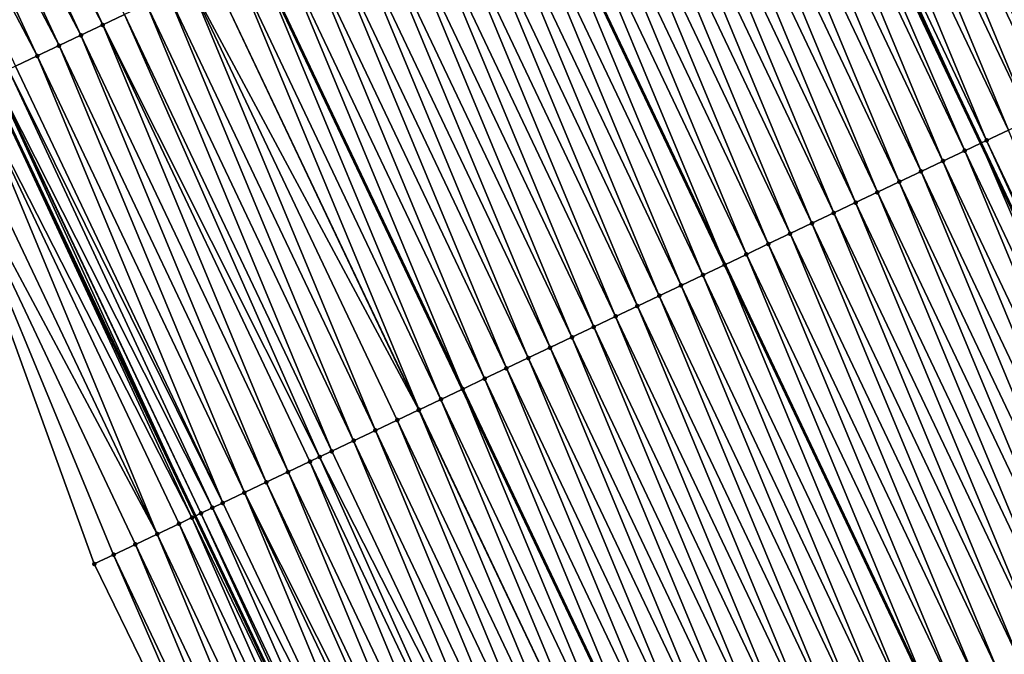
# Model space of a CAD drawing. Header units: feet. Extents: x 2007189 to 2022806, y 818621 to 837694.
# Tile 199 of 256: x 2011915 to 2011956, y 825787 to 825813. Entities that reach past the tile are written whole.
import ezdxf

# ---------------------------------------------------------------- set-up
doc = ezdxf.new("R2010")
doc.units = ezdxf.units.FT
doc.header["$MEASUREMENT"] = 0
for name, color, linetype, lineweight in [('EP_Travel Lane', 172, 'Continuous', 53), ('Road Shots', 141, 'Continuous', 100), ('Road X-Section', 40, 'Continuous', 13), ('STRIPING', 60, 'Continuous', 53)]:
    doc.layers.add(name, color=color, linetype=linetype, lineweight=lineweight)
doc.layers.add('I-77-MM17-21_SB-Surface-Border', color=7, linetype='Continuous')
doc.layers.add('I-77-MM17-21_SB-Surface-TIN', color=7, linetype='Continuous')

msp = doc.modelspace()

# ---------------------------------------------------------------- linework, layer by layer
at = {"layer": 'EP_Travel Lane'}
for points in [[(2011929.486898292, 825862.218592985, 323.5815490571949), (2011937.876224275, 825844.0646809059, 323.8154578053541), (2011946.229505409, 825826.0528240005, 324.0599262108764), (2011954.807615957, 825807.9870351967, 324.2685545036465), (2011963.385772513, 825789.9211494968, 324.4660936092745), (2011971.963904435, 825771.8553156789, 324.6695773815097), (2011980.479652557, 825753.9999227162, 324.8246843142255), (2011989.319257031, 825736.0598570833, 324.9524253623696), (2011998.158746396, 825718.120025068, 325.1277426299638), (2012006.998310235, 825700.1800419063, 325.2723106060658), (2012015.798324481, 825682.3932495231, 325.3458131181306), (2012024.861168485, 825664.564596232, 325.4129303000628), (2012033.924002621, 825646.7359623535, 325.4898073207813), (2012042.986842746, 825628.9073166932, 325.560769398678), (2012052.026263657, 825611.4143814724, 325.6315330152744)], [(2011896.79101751, 825847.1262800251, 324.9454675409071), (2011905.180451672, 825828.9721338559, 325.1568224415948), (2011913.701363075, 825810.6218169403, 325.3880434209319), (2011922.28296455, 825792.5575838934, 325.5871844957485), (2011930.864710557, 825774.4930466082, 325.751453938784), (2011939.446367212, 825756.4286974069, 325.9372686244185), (2011948.227863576, 825738.0689882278, 326.0821515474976), (2011957.063169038, 825720.1265619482, 326.1713105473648), (2011965.898589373, 825702.1839023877, 326.212949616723), (2011974.734025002, 825684.2412117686, 326.2482468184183), (2011983.707247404, 825666.0826881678, 326.2730386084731), (2011992.770187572, 825648.2538457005, 326.2442424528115), (2012001.833100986, 825630.4250558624, 326.2422118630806), (2012010.896015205, 825612.5962644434, 326.2392969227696)]]:
    msp.add_polyline3d(points, dxfattribs=at)
at = {"layer": 'I-77-MM17-21_SB-Surface-Border', "color": 3, "linetype": 'Continuous', "lineweight": -3}
msp.add_polyline3d([(2012008.256578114, 825611.2545696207, 326.2436823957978), (2011998.777526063, 825628.8718510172, 326.256835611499), (2011988.573666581, 825646.1207594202, 326.2974767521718), (2011979.549074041, 825663.9690702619, 326.3162745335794), (2011969.981541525, 825681.8929778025, 326.3155850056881), (2011960.838219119, 825699.6835074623, 326.279414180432), (2011951.911777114, 825717.5811754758, 326.2362635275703), (2011943.324197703, 825735.6461292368, 326.1639419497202), (2011934.442048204, 825754.0539478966, 326.0711691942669), (2011926.876137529, 825772.6002831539, 325.8557425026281), (2011918.111044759, 825790.5773278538, 325.6508348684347), (2011911.256532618, 825809.4615583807, 325.4451628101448), (2011902.095382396, 825827.5473982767, 325.2317235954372), (2011893.691531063, 825845.69492447, 325.023744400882)], dxfattribs=at)
at = {"layer": 'I-77-MM17-21_SB-Surface-TIN', "color": 128, "linetype": 'Continuous', "lineweight": -3}
for points in [[(2011918.461972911, 825812.8800448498, 325.1791702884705), (2011909.969813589, 825831.1827364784, 324.9450153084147), (2011909.061843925, 825830.7637002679, 324.9892153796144)], [(2011918.461972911, 825812.8800448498, 325.1791702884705), (2011919.365503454, 825813.3085687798, 325.1327994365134), (2011909.969813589, 825831.1827364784, 324.9450153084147)], [(2011917.558450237, 825812.4515043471, 325.2236427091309), (2011909.061843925, 825830.7637002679, 324.9892153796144), (2011908.153880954, 825830.3446495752, 325.0320201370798)], [(2011917.558450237, 825812.4515043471, 325.2236427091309), (2011918.461972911, 825812.8800448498, 325.1791702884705), (2011909.061843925, 825830.7637002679, 324.9892153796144)], [(2011916.654941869, 825812.0229337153, 325.2646637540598), (2011908.153880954, 825830.3446495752, 325.0320201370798), (2011907.245927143, 825829.9255790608, 325.0729151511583)], [(2011916.654941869, 825812.0229337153, 325.2646637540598), (2011917.558450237, 825812.4515043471, 325.2236427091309), (2011908.153880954, 825830.3446495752, 325.0320201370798)], [(2011915.751437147, 825811.594355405, 325.3048052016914), (2011907.245927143, 825829.9255790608, 325.0729151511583), (2011906.337976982, 825829.506500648, 325.1130491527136)], [(2011915.751437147, 825811.594355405, 325.3048052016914), (2011916.654941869, 825812.0229337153, 325.2646637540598), (2011907.245927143, 825829.9255790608, 325.0729151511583)], [(2011914.847930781, 825811.1657805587, 325.3453434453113), (2011915.751437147, 825811.594355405, 325.3048052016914), (2011906.337976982, 825829.506500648, 325.1130491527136)], [(2011957.758806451, 825809.3868398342, 324.1285227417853), (2011950.084206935, 825827.8811939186, 323.8782578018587), (2011949.180668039, 825827.4526875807, 323.9266438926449)], [(2011957.758806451, 825809.3868398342, 324.1285227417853), (2011958.662337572, 825809.8153625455, 324.0820113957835), (2011950.084206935, 825827.8811939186, 323.8782578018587)], [(2011958.662337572, 825809.8153625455, 324.0820113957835), (2011959.565856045, 825810.2439118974, 324.0385518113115), (2011950.084206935, 825827.8811939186, 323.8782578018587)], [(2011956.855274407, 825808.958319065, 324.1752565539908), (2011949.180668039, 825827.4526875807, 323.9266438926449), (2011948.277140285, 825827.0241577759, 323.9723418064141)], [(2011956.855274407, 825808.958319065, 324.1752565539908), (2011957.758806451, 825809.3868398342, 324.1285227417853), (2011949.180668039, 825827.4526875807, 323.9266438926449)], [(2011955.951753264, 825808.5297753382, 324.2193605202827), (2011948.277140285, 825827.0241577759, 323.9723418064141), (2011947.37363839, 825826.5955735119, 324.0118012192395)], [(2011955.951753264, 825808.5297753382, 324.2193605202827), (2011956.855274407, 825808.958319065, 324.1752565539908), (2011948.277140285, 825827.0241577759, 323.9723418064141)], [(2011955.048256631, 825808.1011799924, 324.257551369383), (2011947.37363839, 825826.5955735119, 324.0118012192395), (2011946.470143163, 825826.1669752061, 324.0496521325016)], [(2011955.048256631, 825808.1011799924, 324.257551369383), (2011955.951753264, 825808.5297753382, 324.2193605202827), (2011947.37363839, 825826.5955735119, 324.0118012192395)], [(2011954.144747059, 825807.6726118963, 324.2988637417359), (2011946.229505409, 825826.0528240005, 324.0599262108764), (2011945.566644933, 825825.7383832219, 324.0882271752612)], [(2011946.470143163, 825826.1669752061, 324.0496521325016), (2011946.229505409, 825826.0528240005, 324.0599262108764), (2011954.807615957, 825807.9870351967, 324.2685545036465)], [(2011954.144747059, 825807.6726118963, 324.2988637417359), (2011954.807615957, 825807.9870351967, 324.2685545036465), (2011946.229505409, 825826.0528240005, 324.0599262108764)], [(2011955.048256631, 825808.1011799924, 324.257551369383), (2011946.470143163, 825826.1669752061, 324.0496521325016), (2011954.807615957, 825807.9870351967, 324.2685545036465)], [(2011953.241248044, 825807.2440215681, 324.3376293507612), (2011945.566644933, 825825.7383832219, 324.0882271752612), (2011944.663152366, 825825.3097793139, 324.1254363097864)], [(2011953.241248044, 825807.2440215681, 324.3376293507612), (2011954.144747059, 825807.6726118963, 324.2988637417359), (2011945.566644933, 825825.7383832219, 324.0882271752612)], [(2011952.337769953, 825806.8153871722, 324.3713469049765), (2011944.663152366, 825825.3097793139, 324.1254363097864), (2011943.759660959, 825824.881172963, 324.162365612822)], [(2011952.337769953, 825806.8153871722, 324.3713469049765), (2011953.241248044, 825807.2440215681, 324.3376293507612), (2011944.663152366, 825825.3097793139, 324.1254363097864)], [(2011951.434282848, 825806.3867717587, 324.4072389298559), (2011943.759660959, 825824.881172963, 324.162365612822), (2011942.856179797, 825824.4525450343, 324.1968231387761)], [(2011951.434282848, 825806.3867717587, 324.4072389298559), (2011952.337769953, 825806.8153871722, 324.3713469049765), (2011943.759660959, 825824.881172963, 324.162365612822)], [(2011950.530788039, 825805.958172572, 324.4449897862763), (2011942.856179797, 825824.4525450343, 324.1968231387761), (2011941.952712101, 825824.023888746, 324.2280319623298)], [(2011950.530788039, 825805.958172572, 324.4449897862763), (2011951.434282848, 825806.3867717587, 324.4072389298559), (2011942.856179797, 825824.4525450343, 324.1968231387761)], [(2011949.627306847, 825805.5295447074, 324.479455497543), (2011941.952712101, 825824.023888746, 324.2280319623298), (2011941.049230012, 825823.5952627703, 324.2627131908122)], [(2011949.627306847, 825805.5295447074, 324.479455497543), (2011950.530788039, 825805.958172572, 324.4449897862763), (2011941.952712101, 825824.023888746, 324.2280319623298)], [(2011948.723832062, 825805.1009033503, 324.5123756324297), (2011941.049230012, 825823.5952627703, 324.2627131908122), (2011940.145740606, 825823.1666522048, 324.2991596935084)], [(2011948.723832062, 825805.1009033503, 324.5123756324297), (2011949.627306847, 825805.5295447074, 324.479455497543), (2011941.049230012, 825823.5952627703, 324.2627131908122)], [(2011947.820349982, 825804.672277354, 324.5470553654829), (2011940.145740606, 825823.1666522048, 324.2991596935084), (2011939.242267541, 825822.7380072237, 324.3316637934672)], [(2011947.820349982, 825804.672277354, 324.5470553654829), (2011948.723832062, 825805.1009033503, 324.5123756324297), (2011940.145740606, 825823.1666522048, 324.2991596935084)], [(2011946.916853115, 825804.2436825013, 324.5853026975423), (2011939.242267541, 825822.7380072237, 324.3316637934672), (2011938.338790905, 825822.3093697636, 324.3650294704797)], [(2011946.916853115, 825804.2436825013, 324.5853026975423), (2011947.820349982, 825804.672277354, 324.5470553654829), (2011939.242267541, 825822.7380072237, 324.3316637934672)], [(2011946.013354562, 825803.8150911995, 324.6239567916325), (2011938.338790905, 825822.3093697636, 324.3650294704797), (2011937.435306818, 825821.8807479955, 324.4001926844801)], [(2011946.013354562, 825803.8150911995, 324.6239567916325), (2011946.916853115, 825804.2436825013, 324.5853026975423), (2011938.338790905, 825822.3093697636, 324.3650294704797)], [(2011945.109844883, 825803.3865233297, 324.6652950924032), (2011937.435306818, 825821.8807479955, 324.4001926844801), (2011936.531818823, 825821.4521344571, 324.436298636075)], [(2011945.109844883, 825803.3865233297, 324.6652950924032), (2011946.013354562, 825803.8150911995, 324.6239567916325), (2011937.435306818, 825821.8807479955, 324.4001926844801)], [(2011936.531818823, 825821.4521344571, 324.436298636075), (2011935.628326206, 825821.023526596, 324.4731404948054), (2011944.206352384, 825802.9579154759, 324.7021332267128)], [(2011945.109844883, 825803.3865233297, 324.6652950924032), (2011936.531818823, 825821.4521344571, 324.436298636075), (2011944.206352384, 825802.9579154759, 324.7021332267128)], [(2011943.302887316, 825802.5292574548, 324.7330643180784), (2011935.628326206, 825821.023526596, 324.4731404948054), (2011934.724841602, 825820.5949099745, 324.5088077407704)], [(2011943.302887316, 825802.5292574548, 324.7330643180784), (2011944.206352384, 825802.9579154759, 324.7021332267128), (2011935.628326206, 825821.023526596, 324.4731404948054)], [(2011942.399425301, 825802.1005892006, 324.7629032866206), (2011934.724841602, 825820.5949099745, 324.5088077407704), (2011933.821364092, 825820.166274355, 324.5423842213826)], [(2011942.399425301, 825802.1005892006, 324.7629032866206), (2011943.302887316, 825802.5292574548, 324.7330643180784), (2011934.724841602, 825820.5949099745, 324.5088077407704)], [(2011941.495939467, 825801.6719711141, 324.7984891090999), (2011933.821364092, 825820.166274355, 324.5423842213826), (2011932.917886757, 825819.7376383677, 324.5759185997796)], [(2011941.495939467, 825801.6719711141, 324.7984891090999), (2011942.399425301, 825802.1005892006, 324.7629032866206), (2011933.821364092, 825820.166274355, 324.5423842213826)], [(2011940.592451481, 825801.2433575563, 324.8345937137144), (2011932.917886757, 825819.7376383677, 324.5759185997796), (2011932.014407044, 825819.3090073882, 324.6100266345)], [(2011940.592451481, 825801.2433575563, 324.8345937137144), (2011941.495939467, 825801.6719711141, 324.7984891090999), (2011932.917886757, 825819.7376383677, 324.5759185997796)], [(2011939.688960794, 825800.8147496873, 324.8713499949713), (2011932.014407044, 825819.3090073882, 324.6100266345), (2011931.110911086, 825818.88041062, 324.6480536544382)], [(2011939.688960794, 825800.8147496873, 324.8713499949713), (2011940.592451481, 825801.2433575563, 324.8345937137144), (2011932.014407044, 825819.3090073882, 324.6100266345)], [(2011938.785445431, 825800.3861937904, 324.9140598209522), (2011931.110911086, 825818.88041062, 324.6480536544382), (2011930.2074048, 825818.4518356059, 324.68857268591)], [(2011938.785445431, 825800.3861937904, 324.9140598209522), (2011939.688960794, 825800.8147496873, 324.8713499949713), (2011931.110911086, 825818.88041062, 324.6480536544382)], [(2011937.881950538, 825799.9575947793, 324.9518308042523), (2011930.2074048, 825818.4518356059, 324.68857268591), (2011929.30391339, 825818.0232292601, 324.7255025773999)], [(2011937.881950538, 825799.9575947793, 324.9518308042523), (2011938.785445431, 825800.3861937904, 324.9140598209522), (2011930.2074048, 825818.4518356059, 324.68857268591)], [(2011936.9784589, 825799.5289889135, 324.9888165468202), (2011929.30391339, 825818.0232292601, 324.7255025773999), (2011928.400425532, 825817.5946154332, 324.7615755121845)], [(2011936.9784589, 825799.5289889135, 324.9888165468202), (2011937.881950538, 825799.9575947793, 324.9518308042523), (2011929.30391339, 825818.0232292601, 324.7255025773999)], [(2011936.074968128, 825799.1003812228, 325.0255932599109), (2011928.400425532, 825817.5946154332, 324.7615755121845), (2011927.4969117, 825817.1660563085, 324.8039147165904)], [(2011936.074968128, 825799.1003812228, 325.0255932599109), (2011936.9784589, 825799.5289889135, 324.9888165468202), (2011928.400425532, 825817.5946154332, 324.7615755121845)], [(2011935.171463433, 825798.671802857, 325.0657292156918), (2011927.4969117, 825817.1660563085, 324.8039147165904), (2011926.593399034, 825816.7374947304, 324.8459728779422)], [(2011935.171463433, 825798.671802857, 325.0657292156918), (2011936.074968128, 825799.1003812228, 325.0255932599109), (2011927.4969117, 825817.1660563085, 324.8039147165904)], [(2011934.267972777, 825798.2431949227, 325.1024780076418), (2011926.593399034, 825816.7374947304, 324.8459728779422), (2011925.689926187, 825816.3088492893, 324.8784242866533)], [(2011934.267972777, 825798.2431949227, 325.1024780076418), (2011935.171463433, 825798.671802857, 325.0657292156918), (2011926.593399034, 825816.7374947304, 324.8459728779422)], [(2011933.364498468, 825797.8145525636, 325.1352833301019), (2011925.689926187, 825816.3088492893, 324.8784242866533), (2011924.786458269, 825815.8801934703, 324.909686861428)], [(2011933.364498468, 825797.8145525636, 325.1352833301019), (2011934.267972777, 825798.2431949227, 325.1024780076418), (2011925.689926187, 825816.3088492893, 324.8784242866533)], [(2011932.461017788, 825797.3859236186, 325.1696253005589), (2011924.777113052, 825815.8757602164, 324.9100701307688), (2011923.882966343, 825815.4515882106, 324.946741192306)], [(2011924.786458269, 825815.8801934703, 324.909686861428), (2011924.777113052, 825815.8757602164, 324.9100701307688), (2011933.355153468, 825797.8101191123, 325.1356385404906)], [(2011932.461017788, 825797.3859236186, 325.1696253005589), (2011933.355153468, 825797.8101191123, 325.1356385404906), (2011924.777113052, 825815.8757602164, 324.9100701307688)], [(2011933.364498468, 825797.8145525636, 325.1352833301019), (2011924.786458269, 825815.8801934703, 324.909686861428), (2011933.355153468, 825797.8101191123, 325.1356385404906)], [(2011931.557555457, 825796.9572560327, 325.1995408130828), (2011923.882966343, 825815.4515882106, 324.946741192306), (2011922.979467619, 825815.0229972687, 324.9854356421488)], [(2011931.557555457, 825796.9572560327, 325.1995408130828), (2011932.461017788, 825797.3859236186, 325.1696253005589), (2011923.882966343, 825815.4515882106, 324.946741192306)], [(2011931.54219911, 825796.9499695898, 325.2000225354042), (2011922.979467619, 825815.0229972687, 324.9854356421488), (2011922.075980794, 825814.5943812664, 325.021259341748)], [(2011931.54219911, 825796.9499695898, 325.2000225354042), (2011931.557555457, 825796.9572560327, 325.1995408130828), (2011922.979467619, 825815.0229972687, 324.9854356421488)], [(2011929.750607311, 825796.0999703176, 325.2650372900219), (2011922.075980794, 825814.5943812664, 325.021259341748), (2011921.172502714, 825814.1657468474, 325.0549733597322)], [(2011929.750607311, 825796.0999703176, 325.2650372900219), (2011930.654088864, 825796.5285974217, 325.2304844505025), (2011922.075980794, 825814.5943812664, 325.021259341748)], [(2011930.654088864, 825796.5285974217, 325.2304844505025), (2011931.54219911, 825796.9499695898, 325.2000225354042), (2011922.075980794, 825814.5943812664, 325.021259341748)], [(2011928.847123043, 825795.6713489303, 325.3002449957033), (2011921.172502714, 825814.1657468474, 325.0549733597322), (2011920.269016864, 825813.7371287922, 325.0905619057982)], [(2011928.847123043, 825795.6713489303, 325.3002449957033), (2011929.750607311, 825796.0999703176, 325.2650372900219), (2011921.172502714, 825814.1657468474, 325.0549733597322)], [(2011927.943623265, 825795.2427602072, 325.3391944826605), (2011920.269016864, 825813.7371287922, 325.0905619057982), (2011919.365503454, 825813.3085687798, 325.1327994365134)], [(2011927.943623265, 825795.2427602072, 325.3391944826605), (2011928.847123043, 825795.6713489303, 325.3002449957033), (2011920.269016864, 825813.7371287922, 325.0905619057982)], [(2011927.438216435, 825795.0030352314, 325.3630729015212), (2011919.365503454, 825813.3085687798, 325.1327994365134), (2011918.461972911, 825812.8800448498, 325.1791702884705)], [(2011927.438216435, 825795.0030352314, 325.3630729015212), (2011927.943623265, 825795.2427602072, 325.3391944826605), (2011919.365503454, 825813.3085687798, 325.1327994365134)], [(2011926.136592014, 825794.3856495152, 325.4247403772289), (2011918.461972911, 825812.8800448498, 325.1791702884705), (2011917.558450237, 825812.4515043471, 325.2236427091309)], [(2011926.136592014, 825794.3856495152, 325.4247403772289), (2011927.040104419, 825794.8142116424, 325.3827442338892), (2011918.461972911, 825812.8800448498, 325.1791702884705)], [(2011927.040104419, 825794.8142116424, 325.3827442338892), (2011927.438216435, 825795.0030352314, 325.3630729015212), (2011918.461972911, 825812.8800448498, 325.1791702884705)], [(2011925.233076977, 825793.9570929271, 325.4673710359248), (2011917.558450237, 825812.4515043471, 325.2236427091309), (2011916.654941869, 825812.0229337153, 325.2646637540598)], [(2011925.233076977, 825793.9570929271, 325.4673710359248), (2011926.136592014, 825794.3856495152, 325.4247403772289), (2011917.558450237, 825812.4515043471, 325.2236427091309)], [(2011924.329569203, 825793.5285210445, 325.5082496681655), (2011916.654941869, 825812.0229337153, 325.2646637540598), (2011915.751437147, 825811.594355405, 325.3048052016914)], [(2011924.329569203, 825793.5285210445, 325.5082496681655), (2011925.233076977, 825793.9570929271, 325.4673710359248), (2011916.654941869, 825812.0229337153, 325.2646637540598)], [(2011923.426075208, 825793.0999201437, 325.5458041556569), (2011915.751437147, 825811.594355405, 325.3048052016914), (2011914.847930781, 825811.1657805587, 325.3453434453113)], [(2011923.426075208, 825793.0999201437, 325.5458041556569), (2011924.329569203, 825793.5285210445, 325.5082496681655), (2011915.751437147, 825811.594355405, 325.3048052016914)], [(2011923.001740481, 825792.8986135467, 325.5625051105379), (2011914.561823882, 825811.0300593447, 325.3574809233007), (2011913.953825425, 825810.7416103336, 325.3803454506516)], [(2011923.426075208, 825793.0999201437, 325.5458041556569), (2011914.847930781, 825811.1657805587, 325.3453434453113), (2011914.561823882, 825811.0300593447, 325.3574809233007)], [(2011923.001740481, 825792.8986135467, 325.5625051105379), (2011923.426075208, 825793.0999201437, 325.5458041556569), (2011914.561823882, 825811.0300593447, 325.3574809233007)], [(2011922.149902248, 825792.4944461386, 325.5912710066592), (2011913.701363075, 825810.6218169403, 325.3880434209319), (2011913.040994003, 825810.3084709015, 325.4080955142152)], [(2011913.944446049, 825810.7371601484, 325.3806622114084), (2011913.701363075, 825810.6218169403, 325.3880434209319), (2011922.28296455, 825792.5575838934, 325.5871844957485)], [(2011922.149902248, 825792.4944461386, 325.5912710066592), (2011922.28296455, 825792.5575838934, 325.5871844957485), (2011913.701363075, 825810.6218169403, 325.3880434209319)], [(2011922.52259586, 825792.6712883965, 325.5798251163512), (2011913.953825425, 825810.7416103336, 325.3803454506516), (2011913.944446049, 825810.7371601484, 325.3806622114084)], [(2011922.52259586, 825792.6712883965, 325.5798251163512), (2011913.944446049, 825810.7371601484, 325.3806622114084), (2011922.28296455, 825792.5575838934, 325.5871844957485)], [(2011922.52259586, 825792.6712883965, 325.5798251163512), (2011923.001740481, 825792.8986135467, 325.5625051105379), (2011913.953825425, 825810.7416103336, 325.3803454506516)], [(2011920.715765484, 825791.8137546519, 325.6169090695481), (2011913.040994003, 825810.3084709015, 325.4080955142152), (2011912.137572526, 825809.8797172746, 325.4281539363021)], [(2011920.715765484, 825791.8137546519, 325.6169090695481), (2011921.619158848, 825792.2425674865, 325.603632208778), (2011913.040994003, 825810.3084709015, 325.4080955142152)], [(2011921.619158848, 825792.2425674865, 325.603632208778), (2011922.149902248, 825792.4944461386, 325.5912710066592), (2011913.040994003, 825810.3084709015, 325.4080955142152)], [(2011920.715765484, 825791.8137546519, 325.6169090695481), (2011912.137572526, 825809.8797172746, 325.4281539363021), (2011911.256532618, 825809.4615583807, 325.4451628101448)], [(2011918.111044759, 825790.5773278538, 325.6508348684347), (2011918.908996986, 825790.9560905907, 325.6390648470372), (2011911.256532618, 825809.4615583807, 325.4451628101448)], [(2011918.908996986, 825790.9560905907, 325.6390648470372), (2011919.812382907, 825791.384919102, 325.6275837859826), (2011911.256532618, 825809.4615583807, 325.4451628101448)], [(2011919.812382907, 825791.384919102, 325.6275837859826), (2011920.715765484, 825791.8137546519, 325.6169090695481), (2011911.256532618, 825809.4615583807, 325.4451628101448)], [(2011963.626387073, 825790.0353490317, 324.4613664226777), (2011955.951753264, 825808.5297753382, 324.2193605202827), (2011955.048256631, 825808.1011799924, 324.257551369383)], [(2011955.048256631, 825808.1011799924, 324.257551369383), (2011954.807615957, 825807.9870351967, 324.2685545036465), (2011963.385772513, 825789.9211494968, 324.4660936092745)], [(2011963.626387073, 825790.0353490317, 324.4613664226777), (2011955.048256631, 825808.1011799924, 324.257551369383), (2011963.385772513, 825789.9211494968, 324.4660936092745)], [(2011961.819441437, 825789.1780580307, 324.5262575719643), (2011954.144747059, 825807.6726118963, 324.2988637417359), (2011953.241248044, 825807.2440215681, 324.3376293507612)], [(2011962.722938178, 825789.606653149, 324.4880405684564), (2011954.807615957, 825807.9870351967, 324.2685545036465), (2011954.144747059, 825807.6726118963, 324.2988637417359)], [(2011961.819441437, 825789.1780580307, 324.5262575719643), (2011962.722938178, 825789.606653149, 324.4880405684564), (2011954.144747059, 825807.6726118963, 324.2988637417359)], [(2011963.38080932, 825789.9187938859, 324.4661911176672), (2011963.385772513, 825789.9211494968, 324.4660936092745), (2011954.807615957, 825807.9870351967, 324.2685545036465)], [(2011962.722938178, 825789.606653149, 324.4880405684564), (2011963.38080932, 825789.9187938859, 324.4661911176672), (2011954.807615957, 825807.9870351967, 324.2685545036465)], [(2011960.91597728, 825788.7493942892, 324.5566135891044), (2011953.241248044, 825807.2440215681, 324.3376293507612), (2011952.337769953, 825806.8153871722, 324.3713469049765)], [(2011960.91597728, 825788.7493942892, 324.5566135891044), (2011961.819441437, 825789.1780580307, 324.5262575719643), (2011953.241248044, 825807.2440215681, 324.3376293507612)], [(2011960.012491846, 825788.3207753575, 324.5921026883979), (2011952.337769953, 825806.8153871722, 324.3713469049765), (2011951.434282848, 825806.3867717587, 324.4072389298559)], [(2011960.012491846, 825788.3207753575, 324.5921026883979), (2011960.91597728, 825788.7493942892, 324.5566135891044), (2011952.337769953, 825806.8153871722, 324.3713469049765)], [(2011959.108989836, 825787.892191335, 324.6315907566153), (2011951.434282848, 825806.3867717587, 324.4072389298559), (2011950.530788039, 825805.958172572, 324.4449897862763)], [(2011959.108989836, 825787.892191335, 324.6315907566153), (2011960.012491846, 825788.3207753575, 324.5921026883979), (2011951.434282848, 825806.3867717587, 324.4072389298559)], [(2011958.205505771, 825787.4635695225, 324.6667498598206), (2011950.530788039, 825805.958172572, 324.4449897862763), (2011949.627306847, 825805.5295447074, 324.479455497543)], [(2011958.205505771, 825787.4635695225, 324.6667498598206), (2011959.108989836, 825787.892191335, 324.6315907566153), (2011950.530788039, 825805.958172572, 324.4449897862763)], [(2011957.302020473, 825787.0349503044, 324.7022061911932), (2011949.627306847, 825805.5295447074, 324.479455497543), (2011948.723832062, 825805.1009033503, 324.5123756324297)], [(2011957.302020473, 825787.0349503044, 324.7022061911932), (2011958.205505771, 825787.4635695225, 324.6667498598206), (2011949.627306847, 825805.5295447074, 324.479455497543)], [(2011956.398542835, 825786.6063149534, 324.7358144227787), (2011948.723832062, 825805.1009033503, 324.5123756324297), (2011947.820349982, 825804.672277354, 324.5470553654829)], [(2011956.398542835, 825786.6063149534, 324.7358144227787), (2011957.302020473, 825787.0349503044, 324.7022061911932), (2011948.723832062, 825805.1009033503, 324.5123756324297)], [(2011955.495055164, 825786.1777007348, 324.7718434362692), (2011947.820349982, 825804.672277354, 324.5470553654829), (2011946.916853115, 825804.2436825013, 324.5853026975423)], [(2011955.495055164, 825786.1777007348, 324.7718434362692), (2011956.398542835, 825786.6063149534, 324.7358144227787), (2011947.820349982, 825804.672277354, 324.5470553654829)], [(2011954.59155828, 825785.7491059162, 324.8100947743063), (2011946.916853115, 825804.2436825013, 324.5853026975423), (2011946.013354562, 825803.8150911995, 324.6239567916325)], [(2011954.59155828, 825785.7491059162, 324.8100947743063), (2011955.495055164, 825786.1777007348, 324.7718434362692), (2011946.916853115, 825804.2436825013, 324.5853026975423)], [(2011953.688056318, 825785.3205217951, 324.8495715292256), (2011946.013354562, 825803.8150911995, 324.6239567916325), (2011945.109844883, 825803.3865233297, 324.6652950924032)], [(2011953.688056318, 825785.3205217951, 324.8495715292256), (2011954.59155828, 825785.7491059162, 324.8100947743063), (2011946.013354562, 825803.8150911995, 324.6239567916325)], [(2011945.109844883, 825803.3865233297, 324.6652950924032), (2011944.206352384, 825802.9579154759, 324.7021332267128), (2011952.784570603, 825784.8918999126, 324.8847973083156)], [(2011953.688056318, 825785.3205217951, 324.8495715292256), (2011945.109844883, 825803.3865233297, 324.6652950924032), (2011952.784570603, 825784.8918999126, 324.8847973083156)], [(2011951.881108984, 825784.4632343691, 324.9148722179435), (2011944.206352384, 825802.9579154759, 324.7021332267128), (2011943.302887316, 825802.5292574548, 324.7330643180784)], [(2011951.881108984, 825784.4632343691, 324.9148722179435), (2011952.784570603, 825784.8918999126, 324.8847973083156), (2011944.206352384, 825802.9579154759, 324.7021332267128)], [(2011950.977645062, 825784.0345701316, 324.9451714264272), (2011943.302887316, 825802.5292574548, 324.7330643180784), (2011942.399425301, 825802.1005892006, 324.7629032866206)], [(2011950.977645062, 825784.0345701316, 324.9451714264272), (2011951.881108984, 825784.4632343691, 324.9148722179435), (2011943.302887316, 825802.5292574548, 324.7330643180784)], [(2011950.074170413, 825783.6059284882, 324.978058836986), (2011942.399425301, 825802.1005892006, 324.7629032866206), (2011941.495939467, 825801.6719711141, 324.7984891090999)], [(2011950.074170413, 825783.6059284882, 324.978058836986), (2011950.977645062, 825784.0345701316, 324.9451714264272), (2011942.399425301, 825802.1005892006, 324.7629032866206)], [(2011949.170682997, 825783.1773137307, 325.0140261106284), (2011941.495939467, 825801.6719711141, 324.7984891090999), (2011940.592451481, 825801.2433575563, 324.8345937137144)], [(2011949.170682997, 825783.1773137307, 325.0140261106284), (2011950.074170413, 825783.6059284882, 324.978058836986), (2011941.495939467, 825801.6719711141, 324.7984891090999)], [(2011948.267179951, 825782.7487318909, 325.0537642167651), (2011940.592451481, 825801.2433575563, 324.8345937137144), (2011939.688960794, 825800.8147496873, 324.8713499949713)], [(2011948.267179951, 825782.7487318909, 325.0537642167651), (2011949.170682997, 825783.1773137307, 325.0140261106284), (2011940.592451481, 825801.2433575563, 324.8345937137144)], [(2011947.363663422, 825782.3201784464, 325.0967550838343), (2011939.688960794, 825800.8147496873, 324.8713499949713), (2011938.785445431, 825800.3861937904, 324.9140598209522)], [(2011947.363663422, 825782.3201784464, 325.0967550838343), (2011948.267179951, 825782.7487318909, 325.0537642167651), (2011939.688960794, 825800.8147496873, 324.8713499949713)], [(2011946.46016815, 825781.891580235, 325.1346177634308), (2011938.785445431, 825800.3861937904, 324.9140598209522), (2011937.881950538, 825799.9575947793, 324.9518308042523)], [(2011946.46016815, 825781.891580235, 325.1346177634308), (2011947.363663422, 825782.3201784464, 325.0967550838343), (2011938.785445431, 825800.3861937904, 324.9140598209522)], [(2011945.556680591, 825781.4629657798, 325.1706196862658), (2011937.881950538, 825799.9575947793, 324.9518308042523), (2011936.9784589, 825799.5289889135, 324.9888165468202)], [(2011945.556680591, 825781.4629657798, 325.1706196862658), (2011946.46016815, 825781.891580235, 325.1346177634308), (2011937.881950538, 825799.9575947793, 324.9518308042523)], [(2011944.653185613, 825781.0343669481, 325.2084112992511), (2011936.9784589, 825799.5289889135, 324.9888165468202), (2011936.074968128, 825799.1003812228, 325.0255932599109)], [(2011944.653185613, 825781.0343669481, 325.2084112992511), (2011945.556680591, 825781.4629657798, 325.1706196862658), (2011936.9784589, 825799.5289889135, 324.9888165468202)], [(2011943.749673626, 825780.6058039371, 325.250306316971), (2011936.074968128, 825799.1003812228, 325.0255932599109), (2011935.171463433, 825798.671802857, 325.0657292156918)], [(2011943.749673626, 825780.6058039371, 325.250306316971), (2011944.653185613, 825781.0343669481, 325.2084112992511), (2011936.074968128, 825799.1003812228, 325.0255932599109)], [(2011942.846209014, 825780.1771411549, 325.2807722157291), (2011935.171463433, 825798.671802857, 325.0657292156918), (2011934.267972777, 825798.2431949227, 325.1024780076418)], [(2011942.846209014, 825780.1771411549, 325.2807722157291), (2011943.749673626, 825780.6058039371, 325.250306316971), (2011935.171463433, 825798.671802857, 325.0657292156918)], [(2011941.942742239, 825779.7484829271, 325.311759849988), (2011934.267972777, 825798.2431949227, 325.1024780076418), (2011933.364498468, 825797.8145525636, 325.1352833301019)], [(2011941.942742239, 825779.7484829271, 325.311759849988), (2011942.846209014, 825780.1771411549, 325.2807722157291), (2011934.267972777, 825798.2431949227, 325.1024780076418)], [(2011941.039236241, 825779.3199073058, 325.3522102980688), (2011933.355153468, 825797.8101191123, 325.1356385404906), (2011932.461017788, 825797.3859236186, 325.1696253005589)], [(2011933.364498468, 825797.8145525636, 325.1352833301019), (2011933.355153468, 825797.8101191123, 325.1356385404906), (2011941.933397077, 825779.7440500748, 325.3121782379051)], [(2011941.039236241, 825779.3199073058, 325.3522102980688), (2011941.933397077, 825779.7440500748, 325.3121782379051), (2011933.355153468, 825797.8101191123, 325.1356385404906)], [(2011941.942742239, 825779.7484829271, 325.311759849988), (2011933.364498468, 825797.8145525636, 325.1352833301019), (2011941.933397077, 825779.7440500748, 325.3121782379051)], [(2011940.135769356, 825778.8912493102, 325.3832245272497), (2011932.461017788, 825797.3859236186, 325.1696253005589), (2011931.557555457, 825796.9572560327, 325.1995408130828)], [(2011940.135769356, 825778.8912493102, 325.3832245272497), (2011941.039236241, 825779.3199073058, 325.3522102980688), (2011932.461017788, 825797.3859236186, 325.1696253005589)], [(2011939.232334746, 825778.4625233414, 325.4064522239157), (2011931.54219911, 825796.9499695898, 325.2000225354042), (2011930.654088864, 825796.5285974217, 325.2304844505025)], [(2011940.135769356, 825778.8912493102, 325.3832245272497), (2011931.557555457, 825796.9572560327, 325.1995408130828), (2011931.54219911, 825796.9499695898, 325.2000225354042)], [(2011939.232334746, 825778.4625233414, 325.4064522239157), (2011940.135769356, 825778.8912493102, 325.3832245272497), (2011931.54219911, 825796.9499695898, 325.2000225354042)], [(2011938.328829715, 825778.0339456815, 325.4466691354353), (2011930.654088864, 825796.5285974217, 325.2304844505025), (2011929.750607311, 825796.0999703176, 325.2650372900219)], [(2011938.328829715, 825778.0339456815, 325.4466691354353), (2011939.232334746, 825778.4625233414, 325.4064522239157), (2011930.654088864, 825796.5285974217, 325.2304844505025)], [(2011937.425334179, 825777.6053480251, 325.4845954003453), (2011929.750607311, 825796.0999703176, 325.2650372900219), (2011928.847123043, 825795.6713489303, 325.3002449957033)], [(2011937.425334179, 825777.6053480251, 325.4845954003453), (2011938.328829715, 825778.0339456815, 325.4466691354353), (2011929.750607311, 825796.0999703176, 325.2650372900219)], [(2011936.521837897, 825777.1767519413, 325.5227018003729), (2011928.847123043, 825795.6713489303, 325.3002449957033), (2011927.943623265, 825795.2427602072, 325.3391944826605)], [(2011936.521837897, 825777.1767519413, 325.5227018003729), (2011937.425334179, 825777.6053480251, 325.4845954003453), (2011928.847123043, 825795.6713489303, 325.3002449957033)], [(2011935.618338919, 825776.7481615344, 325.5614585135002), (2011927.438216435, 825795.0030352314, 325.3630729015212), (2011927.040104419, 825794.8142116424, 325.3827442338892)], [(2011936.521837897, 825777.1767519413, 325.5227018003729), (2011927.943623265, 825795.2427602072, 325.3391944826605), (2011927.438216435, 825795.0030352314, 325.3630729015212)], [(2011935.618338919, 825776.7481615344, 325.5614585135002), (2011936.521837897, 825777.1767519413, 325.5227018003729), (2011927.438216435, 825795.0030352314, 325.3630729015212)], [(2011934.714823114, 825776.3196065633, 325.6042745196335), (2011927.040104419, 825794.8142116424, 325.3827442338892), (2011926.136592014, 825794.3856495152, 325.4247403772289)], [(2011934.714823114, 825776.3196065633, 325.6042745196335), (2011935.618338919, 825776.7481615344, 325.5614585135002), (2011927.040104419, 825794.8142116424, 325.3827442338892)], [(2011933.811325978, 825775.891012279, 325.6425870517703), (2011926.136592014, 825794.3856495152, 325.4247403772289), (2011925.233076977, 825793.9570929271, 325.4673710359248)], [(2011933.811325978, 825775.891012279, 325.6425870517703), (2011934.714823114, 825776.3196065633, 325.6042745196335), (2011926.136592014, 825794.3856495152, 325.4247403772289)], [(2011933.310340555, 825775.6533481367, 325.6628603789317), (2011925.233076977, 825793.9570929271, 325.4673710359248), (2011924.329569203, 825793.5285210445, 325.5082496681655)], [(2011933.310340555, 825775.6533481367, 325.6628603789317), (2011933.811325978, 825775.891012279, 325.6425870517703), (2011925.233076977, 825793.9570929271, 325.4673710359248)], [(2011932.004375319, 825775.033731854, 325.7086897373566), (2011924.329569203, 825793.5285210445, 325.5082496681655), (2011923.426075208, 825793.0999201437, 325.5458041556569)], [(2011932.004375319, 825775.033731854, 325.7086897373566), (2011932.907841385, 825775.4623915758, 325.677873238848), (2011924.329569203, 825793.5285210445, 325.5082496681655)], [(2011932.907841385, 825775.4623915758, 325.677873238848), (2011933.310340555, 825775.6533481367, 325.6628603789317), (2011924.329569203, 825793.5285210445, 325.5082496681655)], [(2011932.004375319, 825775.033731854, 325.7086897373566), (2011923.426075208, 825793.0999201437, 325.5458041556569), (2011923.001740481, 825792.8986135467, 325.5625051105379)], [(2011922.149902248, 825792.4944461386, 325.5912710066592), (2011930.864710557, 825774.4930466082, 325.751453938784), (2011922.28296455, 825792.5575838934, 325.5871844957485)], [(2011922.52259586, 825792.6712883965, 325.5798251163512), (2011922.28296455, 825792.5575838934, 325.5871844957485), (2011930.864710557, 825774.4930466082, 325.751453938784)], [(2011931.100898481, 825774.6050948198, 325.742105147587), (2011923.001740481, 825792.8986135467, 325.5625051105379), (2011922.52259586, 825792.6712883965, 325.5798251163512)], [(2011931.100898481, 825774.6050948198, 325.742105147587), (2011922.52259586, 825792.6712883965, 325.5798251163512), (2011930.864710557, 825774.4930466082, 325.751453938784)], [(2011931.100898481, 825774.6050948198, 325.742105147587), (2011932.004375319, 825775.033731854, 325.7086897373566), (2011923.001740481, 825792.8986135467, 325.5625051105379)], [(2011929.293980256, 825773.7477460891, 325.8003831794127), (2011921.619158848, 825792.2425674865, 325.603632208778), (2011920.715765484, 825791.8137546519, 325.6169090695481)], [(2011930.197411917, 825774.1764782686, 325.7778669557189), (2011922.149902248, 825792.4944461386, 325.5912710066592), (2011921.619158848, 825792.2425674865, 325.603632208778)], [(2011929.293980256, 825773.7477460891, 325.8003831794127), (2011930.197411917, 825774.1764782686, 325.7778669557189), (2011921.619158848, 825792.2425674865, 325.603632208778)], [(2011930.197411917, 825774.1764782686, 325.7778669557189), (2011930.864710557, 825774.4930466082, 325.751453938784), (2011922.149902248, 825792.4944461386, 325.5912710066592)], [(2011928.390567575, 825773.3189739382, 325.8183205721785), (2011920.715765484, 825791.8137546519, 325.6169090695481), (2011919.812382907, 825791.384919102, 325.6275837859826)], [(2011928.390567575, 825773.3189739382, 325.8183205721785), (2011929.293980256, 825773.7477460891, 325.8003831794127), (2011920.715765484, 825791.8137546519, 325.6169090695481)], [(2011927.487139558, 825772.890234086, 325.8399578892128), (2011919.812382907, 825791.384919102, 325.6275837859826), (2011918.908996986, 825790.9560905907, 325.6390648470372)], [(2011927.487139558, 825772.890234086, 325.8399578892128), (2011928.390567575, 825773.3189739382, 325.8183205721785), (2011919.812382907, 825791.384919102, 325.6275837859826)], [(2011926.876137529, 825772.6002831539, 325.8557425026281), (2011918.908996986, 825790.9560905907, 325.6390648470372), (2011918.111044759, 825790.5773278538, 325.6508348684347)], [(2011926.876137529, 825772.6002831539, 325.8557425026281), (2011927.487139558, 825772.890234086, 325.8399578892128), (2011918.908996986, 825790.9560905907, 325.6390648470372)]]:
    msp.add_3dface(points, dxfattribs=at)
at = {"layer": 'Road Shots', "lineweight": 100}
for p in [(2011918.461972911, 825812.8800448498, 325.1791702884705), (2011917.558450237, 825812.4515043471, 325.2236427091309), (2011916.654941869, 825812.0229337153, 325.2646637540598), (2011915.751437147, 825811.594355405, 325.3048052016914), (2011955.048256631, 825808.1011799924, 324.257551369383), (2011954.144747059, 825807.6726118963, 324.2988637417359), (2011953.241248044, 825807.2440215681, 324.3376293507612), (2011952.337769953, 825806.8153871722, 324.3713469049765), (2011951.434282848, 825806.3867717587, 324.4072389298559), (2011950.530788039, 825805.958172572, 324.4449897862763), (2011949.627306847, 825805.5295447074, 324.479455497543), (2011948.723832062, 825805.1009033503, 324.5123756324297), (2011947.820349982, 825804.672277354, 324.5470553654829), (2011946.916853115, 825804.2436825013, 324.5853026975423), (2011946.013354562, 825803.8150911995, 324.6239567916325), (2011945.109844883, 825803.3865233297, 324.6652950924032), (2011944.206353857, 825802.9579161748, 324.702133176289), (2011943.302887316, 825802.5292574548, 324.7330643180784), (2011942.399425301, 825802.1005892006, 324.7629032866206), (2011941.495939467, 825801.6719711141, 324.7984891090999), (2011940.592451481, 825801.2433575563, 324.8345937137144), (2011939.688960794, 825800.8147496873, 324.8713499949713), (2011938.785445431, 825800.3861937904, 324.9140598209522), (2011937.881950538, 825799.9575947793, 324.9518308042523), (2011936.9784589, 825799.5289889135, 324.9888165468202), (2011936.074968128, 825799.1003812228, 325.0255932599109), (2011935.171463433, 825798.671802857, 325.0657292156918), (2011934.267972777, 825798.2431949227, 325.1024780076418), (2011933.364498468, 825797.8145525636, 325.1352833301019), (2011932.461017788, 825797.3859236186, 325.1696253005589), (2011931.54219911, 825796.9499695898, 325.2000225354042), (2011931.557555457, 825796.9572560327, 325.1995408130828), (2011930.654088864, 825796.5285974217, 325.2304844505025), (2011929.750607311, 825796.0999703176, 325.2650372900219), (2011928.847123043, 825795.6713489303, 325.3002449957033), (2011927.438216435, 825795.0030352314, 325.3630729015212), (2011927.943623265, 825795.2427602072, 325.3391944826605), (2011927.040104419, 825794.8142116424, 325.3827442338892), (2011926.136592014, 825794.3856495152, 325.4247403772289), (2011925.233076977, 825793.9570929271, 325.4673710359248), (2011924.329569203, 825793.5285210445, 325.5082496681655), (2011923.426075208, 825793.0999201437, 325.5458041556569), (2011922.52259586, 825792.6712883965, 325.5798251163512), (2011923.001740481, 825792.8986135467, 325.5625051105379), (2011921.619158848, 825792.2425674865, 325.603632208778), (2011922.149902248, 825792.4944461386, 325.5912710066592), (2011920.715765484, 825791.8137546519, 325.6169090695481), (2011919.812382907, 825791.384919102, 325.6275837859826), (2011918.908996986, 825790.9560905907, 325.6390648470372), (2011918.111044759, 825790.5773278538, 325.6508348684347), (2011918.111044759, 825790.5773278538, 325.6508348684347)]:
    msp.add_point(p, dxfattribs=at)
at = {"layer": 'Road X-Section', "extrusion": (0.4289087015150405, -0.9032961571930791, 0.009663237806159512), "elevation": 116978.8762575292, "flags": 128}
msp.add_lwpolyline([(2171692.940444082, -806.5540999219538), (2171691.940444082, -806.5057115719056), (2171690.940444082, -806.460011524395), (2171689.940444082, -806.4205502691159), (2171688.940444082, -806.3826975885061), (2171687.940444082, -806.3441207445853), (2171686.940444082, -806.306909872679), (2171685.940444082, -806.2699788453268), (2171684.940444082, -806.2355197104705), (2171683.940444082, -806.2043094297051), (2171682.940444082, -806.1696265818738), (2171681.940444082, -806.133178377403), (2171680.940444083, -806.1006727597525), (2171679.940444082, -806.0673055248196), (2171678.940444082, -806.0321406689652), (2171677.940444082, -805.9960330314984), (2171676.940444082, -805.9591895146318), (2171675.940444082, -805.9235205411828), (2171674.940444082, -805.8899424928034), (2171673.940444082, -805.8564065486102), (2171672.940444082, -805.8222969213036), (2171671.940444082, -805.7842681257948), (2171670.940444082, -805.7437472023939), (2171669.940444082, -805.7068155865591), (2171668.940444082, -805.670740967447), (2171667.940444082, -805.6283997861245), (2171666.940444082, -805.5863396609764), (2171665.940444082, -805.553886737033), (2171664.940444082, -805.5226227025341), (2171663.940444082, -805.4855666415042), (2171662.940444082, -805.4468703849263), (2171661.940444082, -805.4110450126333), (2171660.940444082, -805.3773294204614), (2171659.940444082, -805.3417392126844), (2171658.940444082, -805.2994997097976), (2171657.940444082, -805.2531266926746), (2171656.940444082, -805.2086521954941), (2171655.940444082, -805.1676292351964), (2171654.940444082, -805.127485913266), (2171653.940444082, -805.0869457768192), (2171653.623778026, -805.0748077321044), (2171652.950825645, -805.0519421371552), (2171652.940444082, -805.0516253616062), (2171651.940444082, -805.0241907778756), (2171650.940444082, -805.0041314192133), (2171649.965206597, -804.9871217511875), (2171649.965206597, -804.9871217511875)], dxfattribs=at)
at = {"layer": 'Road X-Section', "extrusion": (0.4289087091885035, -0.9032961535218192, 0.009663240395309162), "elevation": 116998.8947286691, "flags": 128}
msp.add_lwpolyline([(2171693.939448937, -806.5875536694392), (2171692.939448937, -806.5440920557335), (2171691.939448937, -806.4975785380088), (2171690.939448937, -806.4508425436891), (2171689.939448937, -806.4067365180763), (2171688.939448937, -806.3685438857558), (2171687.939448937, -806.3272295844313), (2171686.939448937, -806.2884621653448), (2171685.939448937, -806.2547430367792), (2171684.939448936, -806.218849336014), (2171683.939448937, -806.1810967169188), (2171682.939448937, -806.1466293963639), (2171681.939448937, -806.1137077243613), (2171680.939448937, -806.0790263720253), (2171679.939448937, -806.0407772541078), (2171678.939448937, -806.0021213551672), (2171677.939448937, -805.9607811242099), (2171676.939448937, -805.9239413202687), (2171675.939448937, -805.8930087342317), (2171674.939448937, -805.8631683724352), (2171673.939448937, -805.8275808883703), (2171672.939448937, -805.7914745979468), (2171671.939448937, -805.754716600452), (2171670.939448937, -805.7120047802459), (2171669.939448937, -805.6742320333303), (2171668.939448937, -805.6372445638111), (2171667.939448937, -805.6004661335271), (2171666.939448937, -805.5603283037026), (2171665.939448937, -805.5235777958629), (2171664.939448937, -805.4907709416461), (2171663.939448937, -805.4564273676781), (2171662.939448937, -805.4265104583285), (2171662.922451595, -805.4260287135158), (2171661.939448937, -805.3955653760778), (2171660.939448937, -805.3610109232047), (2171659.939448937, -805.3258015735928), (2171658.939448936, -805.2868502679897), (2171658.380070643, -805.2629707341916), (2171657.939448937, -805.2432984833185), (2171656.939448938, -805.2013003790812), (2171655.939448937, -805.1586677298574), (2171654.939448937, -805.1177871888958), (2171653.939448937, -805.0802309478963), (2171653.469784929, -805.0635292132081), (2171652.939448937, -805.0462083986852), (2171652.526927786, -805.0347619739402), (2171651.939448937, -805.0224001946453), (2171650.939448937, -805.0091227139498), (2171649.939448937, -804.9984474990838), (2171648.939448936, -804.9869659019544), (2171648.056165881, -804.975195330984), (2171648.056165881, -804.975195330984)], dxfattribs=at)
at = {"layer": 'Road X-Section', "extrusion": (0.4289087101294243, -0.9032961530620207, 0.009663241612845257), "elevation": 117018.897001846, "flags": 128}
msp.add_lwpolyline([(2171693.939326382, -806.5833691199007), (2171692.939326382, -806.5374998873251), (2171691.939326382, -806.4935354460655), (2171690.939326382, -806.4463854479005), (2171689.939326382, -806.4023449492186), (2171688.939326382, -806.3581576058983), (2171688.667492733, -806.3533326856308), (2171687.939326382, -806.3314822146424), (2171686.939326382, -806.2932634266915), (2171685.939326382, -806.2629059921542), (2171684.939326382, -806.2274152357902), (2171683.939326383, -806.1879253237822), (2171682.939326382, -806.152764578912), (2171681.939326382, -806.1173065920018), (2171680.939326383, -806.083696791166), (2171679.939326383, -806.0476660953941), (2171678.939326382, -806.0094129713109), (2171677.939326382, -805.9699343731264), (2171676.939326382, -805.9347069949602), (2171675.939326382, -805.9046306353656), (2171674.939326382, -805.8743300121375), (2171673.939326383, -805.841441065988), (2171672.939326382, -805.8054721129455), (2171671.939326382, -805.7657321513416), (2171670.939326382, -805.7227392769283), (2171669.939326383, -805.6848748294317), (2171668.939326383, -805.6488712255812), (2171667.939326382, -805.6110778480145), (2171666.939326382, -805.5691808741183), (2171665.939326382, -805.5387135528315), (2171664.939326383, -805.5077244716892), (2171663.939326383, -805.4672721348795), (2171662.939326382, -805.4362564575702), (2171661.939326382, -805.4130276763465), (2171660.939326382, -805.3728088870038), (2171659.939326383, -805.3348808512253), (2171658.939326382, -805.296772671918), (2171657.939326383, -805.2580141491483), (2171656.939326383, -805.2151961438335), (2171655.939326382, -805.1768818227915), (2171655.384826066, -805.1566075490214), (2171654.939326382, -805.1415939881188), (2171653.939326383, -805.1107760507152), (2171652.939326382, -805.0773590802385), (2171651.939326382, -805.0415956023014), (2171650.939326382, -805.0190783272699), (2171649.939326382, -805.0011400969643), (2171648.939326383, -804.9795017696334), (2171648.263016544, -804.9637164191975), (2171648.263016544, -804.9637164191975)], dxfattribs=at)
at = {"layer": 'STRIPING'}
for points in [[(2011918.831237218, 825857.2997912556, 324.011524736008), (2011927.220581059, 825839.1458405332, 324.2417103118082), (2011935.628326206, 825821.023526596, 324.4731404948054), (2011944.206352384, 825802.9579154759, 324.7021332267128), (2011952.784570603, 825784.8918999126, 324.8847973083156), (2011961.362737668, 825766.8259920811, 325.0798026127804), (2011969.96744093, 825748.8073567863, 325.2336023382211), (2011978.828172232, 825730.8776691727, 325.3510984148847), (2011987.688820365, 825712.9481498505, 325.502870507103), (2011996.549593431, 825695.0183777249, 325.6031622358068), (2012005.425379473, 825677.1211326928, 325.6536553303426), (2012014.488243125, 825659.2924407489, 325.7011614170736), (2012023.551096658, 825641.4637687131, 325.7587380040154), (2012032.613974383, 825623.6350490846, 325.7922222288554), (2012041.775620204, 825605.9089794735, 325.8251345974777)], [(2011907.924370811, 825852.2648842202, 324.4400916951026), (2011916.31363714, 825834.111101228, 324.6864375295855), (2011924.777113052, 825815.8757602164, 324.9100701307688), (2011933.355153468, 825797.8101191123, 325.1356385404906), (2011941.933397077, 825779.7440500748, 325.3121782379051), (2011950.511625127, 825761.6780138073, 325.492470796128), (2011959.205040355, 825743.4911347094, 325.6401552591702), (2011968.066911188, 825725.5619429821, 325.7466628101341), (2011976.928784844, 825707.6327455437, 325.8519863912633), (2011985.79074038, 825689.7033824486, 325.9235640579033), (2011994.729819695, 825671.6849856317, 325.9472602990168), (2012003.817966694, 825653.8691240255, 325.98589340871), (2012012.906114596, 825636.0532606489, 326.0236804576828), (2012021.994306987, 825618.2373100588, 326.0172352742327), (2012031.320421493, 825600.2937254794, 326.0270493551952)]]:
    msp.add_polyline3d(points, dxfattribs=at)

doc.saveas('drawing.dxf')
